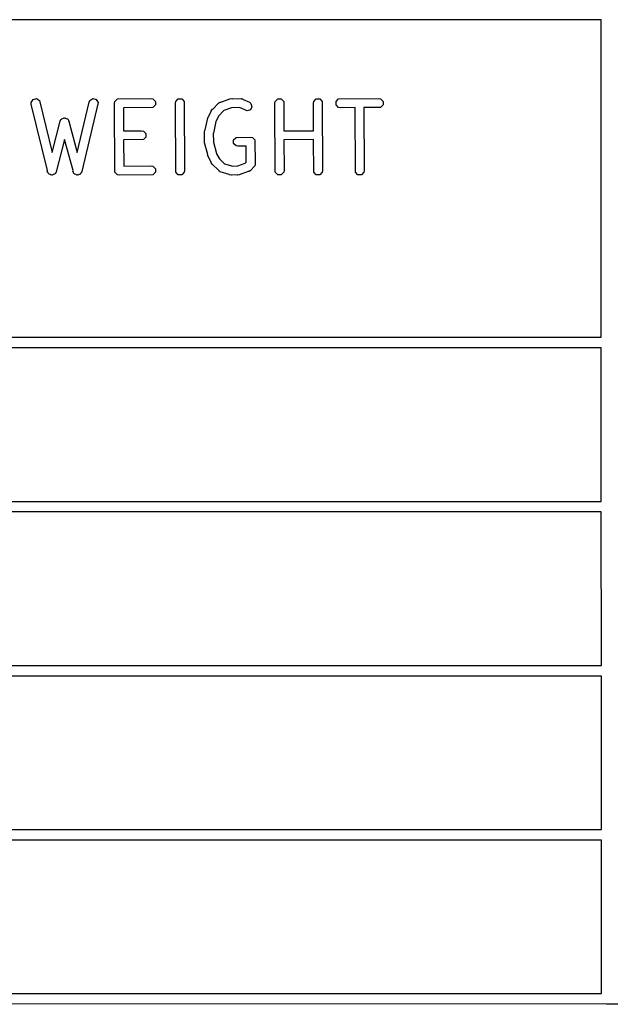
# Model space of a CAD drawing. Extents: x 138 to 258, y -115 to -93.
# Tile 27 of 44: x 185 to 192, y -115 to -103. Entities that reach past the tile are written whole.
import ezdxf

# ---------------------------------------------------------------- set-up
doc = ezdxf.new("R2010")
doc.units = 0
doc.layers.add('BLACK', color=7, linetype='CONTINUOUS')

msp = doc.modelspace()

# ---------------------------------------------------------------- linework, layer by layer
at = {"layer": 'BLACK', "linetype": 'CONTINUOUS'}
for p, q in [((191.936603, -103.161291), (178.722303, -103.162096)), ((191.937681, -106.848499), (191.936603, -103.161291)), ((185.315595, -104.122057), (185.336992, -104.087288)), ((185.316374, -104.142855), (185.315595, -104.122057)), ((185.336992, -104.087288), (185.376706, -104.077832)), ((185.376706, -104.077832), (185.411475, -104.099229)), ((185.411475, -104.099229), (185.558148, -104.70207)), ((185.850565, -104.70367), (185.986934, -104.118145)), ((186.091491, -104.122057), (185.904445, -104.925175)), ((185.986934, -104.118145), (185.995611, -104.099229)), ((185.995611, -104.099229), (186.03038, -104.077832)), ((186.03038, -104.077832), (186.070094, -104.087288)), ((186.070094, -104.087288), (186.091491, -104.122057)), ((186.283509, -104.1305), (186.287569, -104.110088)), ((186.287569, -104.933232), (186.283509, -104.1305)), ((186.287569, -104.110088), (186.316437, -104.08122)), ((186.316437, -104.08122), (186.709383, -104.07716)), ((186.709383, -104.07716), (186.729795, -104.08122)), ((186.729795, -104.08122), (186.758663, -104.110088)), ((186.758663, -104.110088), (186.758663, -104.150912)), ((186.991322, -104.1305), (186.995382, -104.110088)), ((186.995382, -104.933232), (186.991322, -104.1305)), ((186.995382, -104.110088), (187.02425, -104.08122)), ((187.02425, -104.08122), (187.065074, -104.08122)), ((187.065074, -104.08122), (187.093942, -104.110088)), ((187.093942, -104.110088), (187.098002, -104.91282)), ((187.425767, -104.199875), (187.491238, -104.130036)), ((187.491238, -104.130036), (187.493459, -104.128551)), ((187.493459, -104.128551), (187.494007, -104.127457)), ((187.494007, -104.127457), (187.496421, -104.126572)), ((187.496421, -104.126572), (187.508542, -104.118474)), ((187.508542, -104.118474), (187.518531, -104.118473)), ((187.518531, -104.118473), (187.623847, -104.079897)), ((187.623847, -104.079897), (187.644496, -104.077294)), ((187.644496, -104.077294), (187.650493, -104.080292)), ((187.650493, -104.080292), (187.752475, -104.07716)), ((187.752475, -104.07716), (187.755094, -104.077681)), ((187.755094, -104.077681), (187.756256, -104.077294)), ((187.756256, -104.077294), (187.758697, -104.078397)), ((187.758697, -104.078397), (187.772887, -104.08122)), ((187.772887, -104.08122), (187.77944, -104.087773)), ((187.77944, -104.087773), (187.850836, -104.120044)), ((187.850836, -104.120044), (187.867277, -104.132804)), ((187.867277, -104.132804), (187.880188, -104.171534)), ((188.146175, -104.1305), (188.150235, -104.110088)), ((188.150235, -104.933232), (188.146175, -104.1305)), ((188.150235, -104.110088), (188.179103, -104.08122)), ((188.179103, -104.08122), (188.219927, -104.08122)), ((188.219927, -104.08122), (188.248795, -104.110088)), ((188.248795, -104.110088), (188.25053, -104.453132)), ((188.593215, -104.1305), (188.597275, -104.110088)), ((188.594831, -104.450142), (188.593215, -104.1305)), ((188.597275, -104.110088), (188.626143, -104.08122)), ((188.626143, -104.08122), (188.666967, -104.08122)), ((188.666967, -104.08122), (188.695835, -104.110088)), ((188.695835, -104.110088), (188.699895, -104.91282)), ((188.858048, -104.110088), (188.886916, -104.08122)), ((188.858048, -104.150912), (188.858048, -104.110088)), ((188.886916, -104.08122), (189.354368, -104.07716)), ((189.354368, -104.07716), (189.37478, -104.08122)), ((189.37478, -104.08122), (189.403648, -104.110088)), ((189.403648, -104.110088), (189.403648, -104.150912)), ((185.503596, -104.912357), (185.316374, -104.142855)), ((186.729795, -104.17978), (186.386499, -104.183327)), ((186.386499, -104.183327), (186.387861, -104.452721)), ((186.758663, -104.150912), (186.729795, -104.17978)), ((187.377487, -104.283121), (187.405169, -104.221882)), ((187.405169, -104.221848), (187.405199, -104.221815)), ((187.405169, -104.221882), (187.405169, -104.221848)), ((187.405199, -104.221815), (187.406741, -104.218405)), ((187.406741, -104.218405), (187.419501, -104.201964)), ((187.419501, -104.201964), (187.425767, -104.199875)), ((187.552083, -104.216062), (187.492455, -104.279667)), ((187.640285, -104.183754), (187.552083, -104.216062)), ((187.640715, -104.18384), (187.640285, -104.183754)), ((187.734692, -104.180953), (187.640715, -104.18384)), ((187.823201, -104.220959), (187.734692, -104.180953)), ((187.861931, -104.208048), (187.823201, -104.220959)), ((187.880188, -104.171534), (187.861931, -104.208048)), ((188.886916, -104.17978), (188.858048, -104.150912)), ((188.907328, -104.18384), (188.886916, -104.17978)), ((189.07777, -104.182359), (188.907328, -104.18384)), ((189.081568, -104.933232), (189.07777, -104.182359)), ((189.37478, -104.17978), (189.180489, -104.181467)), ((189.180489, -104.181467), (189.184188, -104.91282)), ((189.403648, -104.150912), (189.37478, -104.17978)), ((185.558148, -104.70207), (185.652004, -104.340277)), ((185.652004, -104.340277), (185.661186, -104.3216)), ((185.661186, -104.3216), (185.667479, -104.317956)), ((185.667479, -104.317956), (185.671123, -104.311663)), ((185.671123, -104.311663), (185.684521, -104.30809)), ((185.684521, -104.30809), (185.696518, -104.301145)), ((185.696518, -104.301145), (185.703542, -104.303018)), ((185.703542, -104.303018), (185.710568, -104.301145)), ((185.710568, -104.301145), (185.722566, -104.308091)), ((185.722566, -104.308091), (185.735963, -104.311664)), ((185.735963, -104.311664), (185.739605, -104.317956)), ((185.739605, -104.317956), (185.7459, -104.3216)), ((185.7459, -104.3216), (185.749658, -104.335319)), ((185.749658, -104.335319), (185.756418, -104.346995)), ((185.756418, -104.346995), (185.754685, -104.353672)), ((185.754685, -104.353672), (185.850565, -104.70367)), ((187.334392, -104.441637), (187.365448, -104.30383)), ((187.365448, -104.30383), (187.374337, -104.285012)), ((187.374337, -104.285012), (187.377487, -104.283121)), ((187.461952, -104.344425), (187.431689, -104.478717)), ((187.464904, -104.340622), (187.461952, -104.344425)), ((187.492455, -104.279667), (187.464904, -104.340622)), ((186.387861, -104.452721), (186.597623, -104.449693)), ((186.597623, -104.449693), (186.618035, -104.453753)), ((186.618035, -104.453753), (186.646903, -104.482621)), ((187.326602, -104.46578), (187.330662, -104.445368)), ((187.329666, -104.56555), (187.326602, -104.46578)), ((187.330662, -104.445368), (187.334392, -104.441637)), ((188.25053, -104.453132), (188.594831, -104.450142)), ((185.702865, -104.553429), (185.606068, -104.926564)), ((185.801607, -104.913878), (185.702865, -104.553429)), ((186.618035, -104.552313), (186.388382, -104.555628)), ((186.388382, -104.555628), (186.389935, -104.86278)), ((186.646903, -104.523445), (186.618035, -104.552313)), ((186.646903, -104.482621), (186.646903, -104.523445)), ((187.327183, -104.56969), (187.329666, -104.56555)), ((187.328195, -104.590477), (187.327183, -104.56969)), ((187.365445, -104.725966), (187.328195, -104.590477)), ((187.431689, -104.478717), (187.430334, -104.481584)), ((187.430334, -104.481584), (187.433282, -104.57754)), ((187.433282, -104.57754), (187.432546, -104.581236)), ((187.432546, -104.581236), (187.468942, -104.713616)), ((187.665942, -104.557128), (187.69481, -104.52826)), ((187.665942, -104.597952), (187.665942, -104.557128)), ((187.69481, -104.52826), (187.864235, -104.5242)), ((187.864235, -104.5242), (187.884647, -104.52826)), ((187.884647, -104.52826), (187.913515, -104.557128)), ((187.913515, -104.557128), (187.917575, -104.838313)), ((188.595351, -104.552935), (188.251049, -104.555925)), ((188.251049, -104.555925), (188.252855, -104.91282)), ((188.597275, -104.933232), (188.595351, -104.552935)), ((187.69481, -104.62682), (187.665942, -104.597952)), ((187.715222, -104.63088), (187.69481, -104.62682)), ((187.811631, -104.628569), (187.715222, -104.63088)), ((187.814312, -104.814237), (187.811631, -104.628569)), ((187.363989, -104.730335), (187.365445, -104.725966)), ((187.369486, -104.750408), (187.363989, -104.730335)), ((187.405169, -104.815294), (187.369486, -104.750408)), ((187.405169, -104.821472), (187.405169, -104.815294)), ((187.468942, -104.713616), (187.469112, -104.717113)), ((187.469112, -104.717113), (187.502158, -104.777206)), ((187.502158, -104.777206), (187.502218, -104.777425)), ((187.502218, -104.777425), (187.561962, -104.833434)), ((187.802082, -104.827905), (187.814312, -104.814237)), ((185.501654, -104.919845), (185.503596, -104.912357)), ((185.508146, -104.931059), (185.501654, -104.919845)), ((185.511317, -104.944091), (185.508146, -104.931059)), ((185.606068, -104.926564), (185.596886, -104.94524)), ((185.799888, -104.921263), (185.801607, -104.913878)), ((185.806633, -104.932223), (185.799888, -104.921263)), ((185.810199, -104.94524), (185.806633, -104.932223)), ((185.904445, -104.925175), (185.895768, -104.944091)), ((186.316437, -104.9621), (186.287569, -104.933232)), ((186.389935, -104.86278), (186.709383, -104.85948)), ((186.709383, -104.85948), (186.729795, -104.86354)), ((186.729795, -104.86354), (186.758663, -104.892408)), ((186.758663, -104.933232), (186.729795, -104.9621)), ((186.758663, -104.892408), (186.758663, -104.933232)), ((187.02425, -104.9621), (186.995382, -104.933232)), ((187.093942, -104.933232), (187.065074, -104.9621)), ((187.098002, -104.91282), (187.093942, -104.933232)), ((187.416732, -104.838777), (187.405169, -104.821472)), ((187.489636, -104.907123), (187.416732, -104.838777)), ((187.494007, -104.915863), (187.489636, -104.907123)), ((187.506643, -104.923066), (187.494007, -104.915863)), ((187.508542, -104.924846), (187.506643, -104.923066)), ((187.509765, -104.924846), (187.508542, -104.924846)), ((187.512088, -104.92617), (187.509765, -104.924846)), ((187.615501, -104.957298), (187.512088, -104.92617)), ((187.561962, -104.833434), (187.656792, -104.861979)), ((187.656792, -104.861979), (187.715222, -104.85948)), ((187.715222, -104.85948), (187.715651, -104.859565)), ((187.715651, -104.859565), (187.802082, -104.827905)), ((187.837405, -104.924846), (187.732089, -104.963423)), ((187.847395, -104.924846), (187.837405, -104.924846)), ((187.859517, -104.916746), (187.847395, -104.924846)), ((187.86193, -104.915863), (187.859517, -104.916746)), ((187.862476, -104.914769), (187.86193, -104.915863)), ((187.8647, -104.913284), (187.862476, -104.914769)), ((187.913515, -104.858725), (187.8647, -104.913284)), ((187.917575, -104.838313), (187.913515, -104.858725)), ((188.179103, -104.9621), (188.150235, -104.933232)), ((188.248795, -104.933232), (188.219927, -104.9621)), ((188.252855, -104.91282), (188.248795, -104.933232)), ((188.626143, -104.9621), (188.597275, -104.933232)), ((188.695835, -104.933232), (188.666967, -104.9621)), ((188.699895, -104.91282), (188.695835, -104.933232)), ((189.110436, -104.9621), (189.081568, -104.933232)), ((189.180128, -104.933232), (189.15126, -104.9621)), ((189.184188, -104.91282), (189.180128, -104.933232)), ((185.518111, -104.948272), (185.511317, -104.944091)), ((185.522109, -104.955177), (185.518111, -104.948272)), ((185.534853, -104.958575), (185.522109, -104.955177)), ((185.546086, -104.965488), (185.534853, -104.958575)), ((185.553847, -104.96364), (185.546086, -104.965488)), ((185.561554, -104.965695), (185.553847, -104.96364)), ((185.572967, -104.959087), (185.561554, -104.965695)), ((185.5858, -104.956032), (185.572967, -104.959087)), ((185.589981, -104.949237), (185.5858, -104.956032)), ((185.596886, -104.94524), (185.589981, -104.949237)), ((185.817103, -104.949237), (185.810199, -104.94524)), ((185.821285, -104.956032), (185.817103, -104.949237)), ((185.834117, -104.959087), (185.821285, -104.956032)), ((185.845531, -104.965695), (185.834117, -104.959087)), ((185.853237, -104.96364), (185.845531, -104.965695)), ((185.860999, -104.965488), (185.853237, -104.96364)), ((185.872231, -104.958575), (185.860999, -104.965488)), ((185.884976, -104.955177), (185.872231, -104.958575)), ((185.888973, -104.948272), (185.884976, -104.955177)), ((185.895768, -104.944091), (185.888973, -104.948272)), ((186.336849, -104.96616), (186.316437, -104.9621)), ((186.729795, -104.9621), (186.336849, -104.96616)), ((187.065074, -104.9621), (187.02425, -104.9621)), ((187.620303, -104.9621), (187.615501, -104.957298)), ((187.640715, -104.96616), (187.620303, -104.9621)), ((187.644415, -104.966001), (187.640715, -104.96616)), ((187.644496, -104.966026), (187.644415, -104.966001)), ((187.644556, -104.965995), (187.644496, -104.966026)), ((187.706114, -104.963362), (187.644556, -104.965995)), ((187.711441, -104.966026), (187.706114, -104.963362)), ((187.732089, -104.963423), (187.711441, -104.966026)), ((188.219927, -104.9621), (188.179103, -104.9621)), ((188.666967, -104.9621), (188.626143, -104.9621)), ((189.15126, -104.9621), (189.110436, -104.9621)), ((178.723859, -106.849178), (191.937681, -106.848499)), ((191.937717, -106.970666), (178.72391, -106.971345)), ((191.938238, -108.753499), (191.937717, -106.970666)), ((178.724663, -108.754178), (191.938238, -108.753499)), ((191.938274, -108.875666), (178.724714, -108.876345)), ((191.938795, -110.658499), (191.938274, -108.875666)), ((178.725467, -110.659178), (191.938795, -110.658499)), ((191.938831, -110.780666), (178.725518, -110.781345)), ((191.939352, -112.563499), (191.938831, -110.780666)), ((178.72627, -112.564178), (191.939352, -112.563499)), ((191.939388, -112.685666), (178.726322, -112.686345)), ((191.939908, -114.465121), (191.939388, -112.685666)), ((178.727075, -114.469902), (191.939908, -114.465121)), ((191.974388, -114.587283), (178.6636, -114.5921)), ((191.9986, -114.5921), (191.974388, -114.587283)), ((214.199353, -114.587276), (191.9986, -114.5921))]:
    msp.add_line(p, q, dxfattribs=at)

doc.saveas('drawing.dxf')
